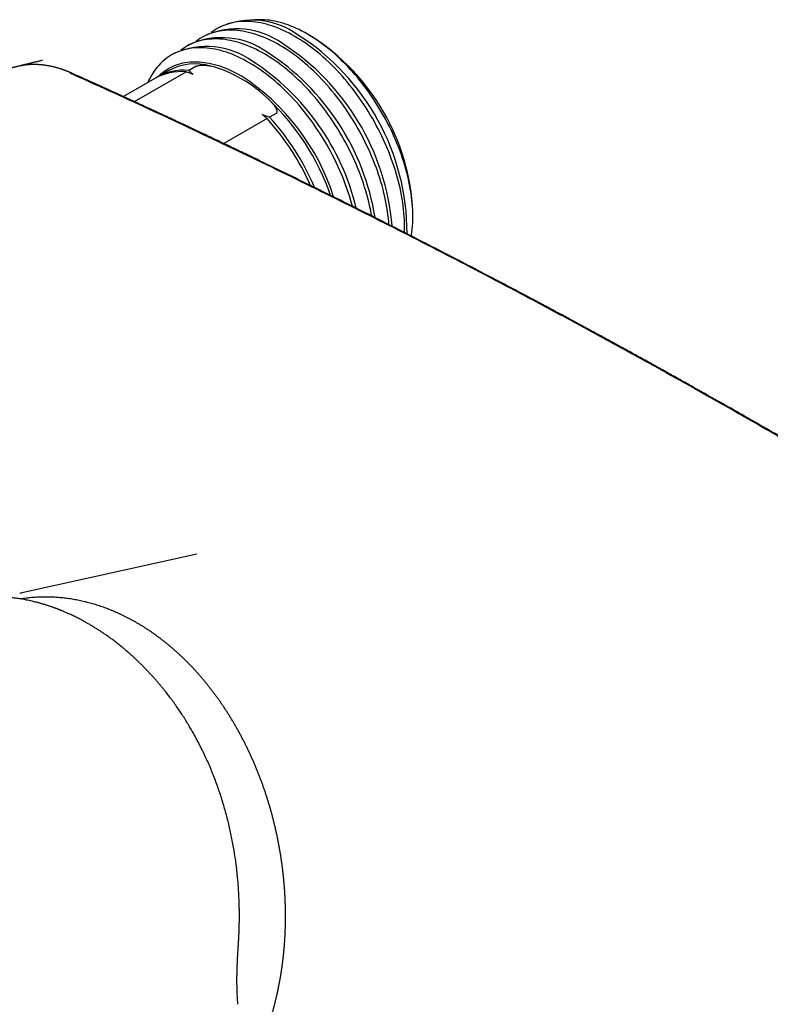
# Model space of a CAD drawing. Header units: millimetres. Extents: x 8 to 765, y 12 to 461.
# Tile 29 of 36: x 618 to 681, y 167 to 249. Entities that reach past the tile are written whole.
import ezdxf

# ---------------------------------------------------------------- set-up
doc = ezdxf.new("R2010")
doc.units = ezdxf.units.MM

msp = doc.modelspace()

# ---------------------------------------------------------------- linework, layer by layer
at = {"color": 7, "linetype": 'Continuous', "lineweight": 30}
for p, q in [((635.022, 248.423), (634.782, 248.284)), ((633.749, 247.688), (633.509, 247.55)), ((642.686, 247.634), (642.344, 247.831)), ((632.476, 246.953), (632.236, 246.815)), ((631.203, 246.219), (630.963, 246.08)), ((632.39, 244.791), (632.929, 245.102)), ((629.566, 244.119), (626.928, 242.596)), ((627.854, 242.172), (632.174, 244.666)), ((630.675, 244.759), (629.782, 244.244)), ((638.957, 240.75), (635.345, 238.666)), ((639.712, 241.186), (639.173, 240.875)), ((651.17, 232.543), (651.17, 232.938)), ((633.083, 204.28), (618.319, 201.035)), ((618.243, 201.018), (618.399, 201.052))]:
    msp.add_line(p, q, dxfattribs=at)
at = {"color": 7, "linetype": 'Continuous', "lineweight": 30, "flags": 128}
for points in [[(651.048, 230.923), (651.061, 231.011), (651.094, 231.256), (651.121, 231.505), (651.143, 231.759), (651.158, 232.017), (651.167, 232.278), (651.17, 232.543), (651.167, 232.812), (651.158, 233.083), (651.143, 233.358), (651.121, 233.636), (651.094, 233.917), (651.061, 234.2), (651.022, 234.486), (650.977, 234.774), (650.926, 235.063), (650.869, 235.355), (650.806, 235.648), (650.738, 235.942), (650.664, 236.238), (650.584, 236.534), (650.498, 236.832), (650.407, 237.129), (650.31, 237.428), (650.208, 237.726), (650.1, 238.024), (649.987, 238.322), (649.869, 238.62), (649.746, 238.917), (649.617, 239.213), (649.484, 239.508), (649.346, 239.801), (649.203, 240.093), (649.055, 240.384), (648.903, 240.672), (648.746, 240.959), (648.584, 241.243), (648.419, 241.525), (648.249, 241.804), (648.076, 242.08), (647.898, 242.353), (647.716, 242.623), (647.531, 242.89), (647.343, 243.153), (647.15, 243.412), (646.955, 243.667), (646.756, 243.918), (646.555, 244.165), (646.35, 244.407), (646.143, 244.645), (645.933, 244.878), (645.721, 245.106), (645.506, 245.329), (645.289, 245.546), (645.071, 245.758), (644.85, 245.965), (644.627, 246.166), (644.403, 246.361), (644.178, 246.55), (643.951, 246.732), (643.724, 246.909), (643.495, 247.079), (643.266, 247.243), (643.035, 247.401), (642.805, 247.551), (642.574, 247.695), (642.343, 247.832), (642.112, 247.962), (641.881, 248.085), (641.65, 248.2), (641.42, 248.309), (641.191, 248.41), (640.962, 248.503), (640.734, 248.59), (640.508, 248.669), (640.282, 248.74), (640.058, 248.803), (639.836, 248.859), (639.615, 248.908), (639.396, 248.948), (639.18, 248.981), (638.965, 249.006), (638.753, 249.023), (638.543, 249.033), (638.335, 249.034), (638.131, 249.028), (637.929, 249.014), (637.901, 249.011)], [(649.169, 231.876), (649.15, 232.123), (649.122, 232.415), (649.087, 232.71), (649.047, 233.008), (649, 233.307), (648.947, 233.609), (648.887, 233.912), (648.822, 234.218), (648.751, 234.524), (648.673, 234.832), (648.59, 235.141), (648.501, 235.45), (648.406, 235.761), (648.305, 236.071), (648.199, 236.382), (648.087, 236.692), (647.969, 237.003), (647.846, 237.313), (647.718, 237.622), (647.584, 237.93), (647.445, 238.237), (647.301, 238.543), (647.152, 238.847), (646.998, 239.15), (646.839, 239.45), (646.676, 239.749), (646.508, 240.045), (646.336, 240.338), (646.159, 240.629), (645.978, 240.916), (645.793, 241.201), (645.604, 241.482), (645.411, 241.76), (645.215, 242.033), (645.015, 242.303), (644.811, 242.569), (644.604, 242.831), (644.394, 243.088), (644.181, 243.34), (643.966, 243.587), (643.747, 243.83), (643.526, 244.067), (643.302, 244.299), (643.077, 244.526), (642.849, 244.747), (642.619, 244.962), (642.387, 245.171), (642.154, 245.374), (641.919, 245.571), (641.683, 245.761), (641.446, 245.945), (641.208, 246.123), (640.969, 246.293), (640.729, 246.457), (640.489, 246.614), (640.249, 246.763), (640.008, 246.906), (639.768, 247.041), (639.527, 247.169), (639.287, 247.29), (639.047, 247.403), (638.808, 247.508), (638.57, 247.605), (638.333, 247.695), (638.097, 247.777), (637.862, 247.852), (637.629, 247.918), (637.397, 247.976), (637.168, 248.026), (636.94, 248.069), (636.714, 248.103), (636.49, 248.129), (636.269, 248.147), (636.051, 248.156), (635.835, 248.158), (635.622, 248.152), (635.412, 248.137), (635.205, 248.114), (635.002, 248.084), (634.802, 248.045), (634.605, 247.998), (634.412, 247.943), (634.223, 247.88), (634.038, 247.809), (633.857, 247.73), (633.681, 247.644), (633.508, 247.549), (633.34, 247.447), (633.177, 247.337), (633.018, 247.22), (633.013, 247.216)], [(650.463, 231.22), (650.47, 231.443), (650.473, 231.719), (650.47, 231.999), (650.461, 232.282), (650.445, 232.568), (650.423, 232.858), (650.395, 233.15), (650.36, 233.445), (650.319, 233.742), (650.273, 234.042), (650.219, 234.344), (650.16, 234.647), (650.095, 234.952), (650.023, 235.259), (649.946, 235.567), (649.863, 235.876), (649.774, 236.185), (649.679, 236.495), (649.578, 236.806), (649.471, 237.117), (649.359, 237.427), (649.242, 237.738), (649.119, 238.047), (648.99, 238.357), (648.857, 238.665), (648.718, 238.972), (648.574, 239.278), (648.425, 239.582), (648.271, 239.884), (648.112, 240.185), (647.949, 240.483), (647.781, 240.779), (647.609, 241.073), (647.432, 241.363), (647.251, 241.651), (647.066, 241.936), (646.877, 242.217), (646.684, 242.494), (646.488, 242.768), (646.288, 243.038), (646.084, 243.304), (645.877, 243.565), (645.667, 243.822), (645.454, 244.075), (645.238, 244.322), (645.02, 244.565), (644.799, 244.802), (644.575, 245.034), (644.349, 245.26), (644.122, 245.481), (643.892, 245.696), (643.66, 245.906), (643.427, 246.109), (643.192, 246.305), (642.956, 246.496), (642.719, 246.68), (642.481, 246.857), (642.242, 247.028), (642.002, 247.192), (641.762, 247.348), (641.522, 247.498), (641.281, 247.641), (641.04, 247.776), (640.8, 247.904), (640.56, 248.024), (640.32, 248.137), (640.081, 248.243), (639.843, 248.34), (639.606, 248.43), (639.37, 248.512), (639.135, 248.586), (638.902, 248.653), (638.67, 248.711), (638.44, 248.761), (638.213, 248.803), (637.987, 248.837), (637.763, 248.863), (637.542, 248.881), (637.324, 248.891), (637.108, 248.893), (636.895, 248.887), (636.685, 248.872), (636.478, 248.849), (636.274, 248.818), (636.074, 248.78), (635.878, 248.733), (635.685, 248.678), (635.496, 248.615), (635.311, 248.544), (635.13, 248.465), (634.953, 248.378), (634.781, 248.284), (634.613, 248.182), (634.45, 248.072), (634.291, 247.955), (634.286, 247.951)], [(647.721, 232.606), (647.674, 232.874), (647.615, 233.178), (647.549, 233.483), (647.478, 233.789), (647.401, 234.097), (647.317, 234.406), (647.228, 234.716), (647.133, 235.026), (647.032, 235.336), (646.926, 235.647), (646.814, 235.958), (646.696, 236.268), (646.573, 236.578), (646.445, 236.887), (646.311, 237.195), (646.172, 237.502), (646.028, 237.808), (645.879, 238.112), (645.725, 238.415), (645.567, 238.715), (645.403, 239.014), (645.235, 239.31), (645.063, 239.603), (644.886, 239.894), (644.705, 240.182), (644.52, 240.466), (644.331, 240.747), (644.139, 241.025), (643.942, 241.299), (643.742, 241.568), (643.538, 241.834), (643.332, 242.096), (643.122, 242.353), (642.909, 242.605), (642.693, 242.853), (642.474, 243.095), (642.253, 243.332), (642.03, 243.564), (641.804, 243.791), (641.576, 244.012), (641.346, 244.227), (641.115, 244.436), (640.881, 244.639), (640.647, 244.836), (640.411, 245.026), (640.173, 245.21), (639.935, 245.388), (639.696, 245.558), (639.457, 245.722), (639.217, 245.879), (638.976, 246.029), (638.735, 246.171), (638.495, 246.306), (638.254, 246.434), (638.014, 246.555), (637.775, 246.668), (637.536, 246.773), (637.297, 246.871), (637.06, 246.961), (636.824, 247.043), (636.59, 247.117), (636.356, 247.183), (636.125, 247.241), (635.895, 247.292), (635.667, 247.334), (635.441, 247.368), (635.218, 247.394), (634.997, 247.412), (634.778, 247.422), (634.562, 247.423), (634.349, 247.417), (634.139, 247.402), (633.932, 247.38), (633.729, 247.349), (633.529, 247.31), (633.332, 247.263), (633.139, 247.208), (632.95, 247.145), (632.765, 247.074), (632.585, 246.996), (632.408, 246.909), (632.235, 246.815), (632.068, 246.712), (631.904, 246.603), (631.745, 246.485), (631.74, 246.481)], [(646.115, 233.412), (646.044, 233.671), (645.955, 233.981), (645.86, 234.291), (645.76, 234.602), (645.653, 234.912), (645.541, 235.223), (645.423, 235.533), (645.3, 235.843), (645.172, 236.152), (645.038, 236.46), (644.899, 236.768), (644.755, 237.073), (644.606, 237.378), (644.453, 237.68), (644.294, 237.981), (644.131, 238.279), (643.963, 238.575), (643.79, 238.868), (643.614, 239.159), (643.433, 239.447), (643.248, 239.731), (643.059, 240.012), (642.866, 240.29), (642.669, 240.564), (642.469, 240.834), (642.266, 241.1), (642.059, 241.361), (641.849, 241.618), (641.636, 241.87), (641.42, 242.118), (641.202, 242.36), (640.98, 242.598), (640.757, 242.83), (640.531, 243.056), (640.303, 243.277), (640.073, 243.492), (639.842, 243.701), (639.609, 243.904), (639.374, 244.101), (639.138, 244.292), (638.901, 244.476), (638.662, 244.653), (638.424, 244.824), (638.184, 244.987), (637.944, 245.144), (637.703, 245.294), (637.463, 245.436), (637.222, 245.572), (636.982, 245.7), (636.741, 245.82), (636.502, 245.933), (636.263, 246.038), (636.025, 246.136), (635.787, 246.226), (635.551, 246.308), (635.317, 246.382), (635.083, 246.448), (634.852, 246.506), (634.622, 246.557), (634.394, 246.599), (634.168, 246.633), (633.945, 246.659), (633.724, 246.677), (633.505, 246.687), (633.289, 246.689), (633.076, 246.682), (632.866, 246.668), (632.66, 246.645), (632.456, 246.614), (632.256, 246.575), (632.059, 246.528), (631.867, 246.473), (631.678, 246.41), (631.493, 246.34), (631.312, 246.261), (631.135, 246.174), (630.963, 246.08), (630.795, 245.978), (630.631, 245.868), (630.473, 245.751), (630.319, 245.626), (630.17, 245.493), (630.026, 245.354), (629.887, 245.207), (629.753, 245.053), (629.625, 244.892), (629.502, 244.725), (629.384, 244.55), (629.272, 244.369), (629.166, 244.181), (629.065, 243.987), (628.97, 243.786), (628.963, 243.771)], [(629.836, 244.275), (629.964, 244.398), (630.103, 244.522), (630.247, 244.638), (630.395, 244.748), (630.548, 244.85), (630.705, 244.946), (630.866, 245.034), (631.031, 245.115), (631.2, 245.189), (631.373, 245.255), (631.549, 245.314), (631.729, 245.365), (631.913, 245.409), (632.1, 245.445), (632.29, 245.474), (632.483, 245.495), (632.68, 245.509), (632.879, 245.515), (633.08, 245.513), (633.285, 245.504), (633.491, 245.487), (633.7, 245.463), (633.911, 245.431), (634.124, 245.392), (634.339, 245.345), (634.555, 245.29), (634.773, 245.228), (634.992, 245.159), (635.213, 245.082), (635.434, 244.998), (635.657, 244.907), (635.88, 244.809), (636.104, 244.703), (636.329, 244.591), (636.553, 244.471), (636.778, 244.345)]]:
    msp.add_lwpolyline(points, dxfattribs=at)
at = {"color": 7, "linetype": 'Continuous', "lineweight": 30}
for centre, radius, start, end in [((637.712, 242.458), 6.544, 54.40921, 114.28033), ((636.44, 241.723), 6.544, 54.40921, 114.28033), ((635.167, 240.988), 6.544, 54.40921, 114.28033), ((630.98, 231.126), 19.709, 359.93885, 57.66828), ((632.747, 232.099), 18.442, 2.60583, 57.38879), ((633.894, 240.253), 6.544, 54.40921, 114.28033), ((629.38, 230.123), 20.111, 4.62901, 57.2872), ((627.924, 229.234), 20.341, 9.13587, 57.08892), ((631.962, 240.354), 4.457, 84.48866, 120.87861), ((632.958, 240.496), 4.836, 74.49529, 118.17209), ((631.254, 234.368), 11.196, 45.52691, 74.47846), ((626.641, 228.488), 20.355, 13.5451, 57.08232), ((631.749, 240.202), 4.484, 84.55511, 119.13447), ((626.553, 228.484), 18.871, 17.6196, 57.19127), ((625.405, 227.84), 19.956, 18.96707, 46.67391), ((623.996, 227.04), 20.292, 23.57602, 42.50261), ((624.192, 227.151), 20.317, 22.68962, 42.49296)]:
    msp.add_arc(centre, radius, start, end, dxfattribs=at)
for points, knots in [([(620.159, 245.629), (620.104, 245.616), (619.997, 245.59), (619.841, 245.552), (619.695, 245.516), (619.558, 245.483), (619.432, 245.452), (619.314, 245.424), (619.207, 245.398), (619.109, 245.374), (619.022, 245.352), (618.944, 245.333), (618.877, 245.317), (618.821, 245.303), (618.777, 245.292), (618.743, 245.284), (618.717, 245.277), (618.694, 245.272), (618.669, 245.266), (618.638, 245.258), (618.597, 245.248), (618.549, 245.236), (618.492, 245.222), (618.427, 245.206), (618.354, 245.188), (618.273, 245.168), (618.186, 245.146), (618.098, 245.124), (618.011, 245.103), (617.931, 245.083), (617.858, 245.064), (617.791, 245.048), (617.73, 245.032), (617.675, 245.019), (617.622, 245.005), (617.565, 244.991), (617.503, 244.975), (617.434, 244.958), (617.359, 244.939), (617.281, 244.919), (617.203, 244.899), (617.132, 244.881), (617.067, 244.864), (617.009, 244.85), (616.953, 244.835), (616.898, 244.821), (616.839, 244.806), (616.774, 244.789), (616.678, 244.765), (616.554, 244.732), (616.401, 244.693), (616.245, 244.652), (616.088, 244.611), (615.93, 244.569), (615.771, 244.527), (615.643, 244.493), (615.544, 244.467), (615.475, 244.449), (615.406, 244.43), (615.341, 244.413), (615.281, 244.397), (615.23, 244.383), (615.191, 244.373), (615.162, 244.365), (615.141, 244.359), (615.121, 244.354), (615.099, 244.348), (615.071, 244.34), (615.039, 244.331), (614.997, 244.32), (614.946, 244.307), (614.885, 244.29), (614.815, 244.271), (614.738, 244.25), (614.631, 244.221), (614.498, 244.185), (614.334, 244.14), (614.168, 244.094), (614, 244.048), (613.861, 244.009), (613.75, 243.978), (613.667, 243.955), (613.59, 243.934), (613.519, 243.914), (613.45, 243.895), (613.379, 243.875), (613.302, 243.853), (613.218, 243.829), (613.126, 243.803), (613.028, 243.775), (612.925, 243.746), (612.825, 243.718), (612.73, 243.691), (612.64, 243.665), (612.55, 243.639), (612.458, 243.613), (612.371, 243.588), (612.291, 243.565), (612.219, 243.544), (612.144, 243.522), (612.069, 243.5), (611.996, 243.479), (611.929, 243.46), (611.87, 243.442), (611.816, 243.427), (611.759, 243.41), (611.694, 243.391), (611.616, 243.368), (611.532, 243.344), (611.429, 243.313), (611.31, 243.278), (611.196, 243.244), (611.106, 243.218), (611.04, 243.198), (610.98, 243.18), (610.923, 243.163), (610.862, 243.145), (610.793, 243.124), (610.717, 243.101), (610.636, 243.077), (610.555, 243.053), (610.474, 243.029), (610.395, 243.005), (610.323, 242.983), (610.26, 242.964), (610.206, 242.948), (610.158, 242.933), (610.113, 242.919), (610.069, 242.906), (610.017, 242.89), (609.954, 242.871), (609.879, 242.848), (609.799, 242.824), (609.718, 242.799), (609.638, 242.774), (609.553, 242.748), (609.467, 242.721), (609.379, 242.694), (609.295, 242.668), (609.225, 242.647), (609.164, 242.628), (609.108, 242.61), (609.045, 242.591), (608.98, 242.57), (608.916, 242.551), (608.856, 242.532), (608.795, 242.512), (608.732, 242.493), (608.669, 242.473), (608.612, 242.455), (608.567, 242.441), (608.531, 242.43), (608.505, 242.421), (608.48, 242.414), (608.456, 242.406), (608.429, 242.398), (608.394, 242.386), (608.347, 242.372), (608.288, 242.353), (608.224, 242.333), (608.143, 242.307), (608.052, 242.278), (607.953, 242.246), (607.864, 242.218), (607.791, 242.194), (607.731, 242.175), (607.684, 242.16), (607.644, 242.147), (607.611, 242.137), (607.578, 242.126), (607.541, 242.114), (607.496, 242.1), (607.445, 242.083), (607.389, 242.065), (607.333, 242.047), (607.278, 242.029), (607.215, 242.009), (607.146, 241.986), (607.071, 241.962), (607, 241.939), (606.936, 241.918), (606.882, 241.9), (606.839, 241.886), (606.804, 241.875), (606.771, 241.864), (606.734, 241.852), (606.687, 241.836), (606.628, 241.817), (606.562, 241.795), (606.492, 241.772), (606.423, 241.749), (606.353, 241.726), (606.283, 241.703), (606.214, 241.68), (606.148, 241.658), (606.088, 241.638), (606.036, 241.621), (605.991, 241.606), (605.955, 241.594), (605.924, 241.584), (605.894, 241.574), (605.858, 241.561), (605.807, 241.545), (605.744, 241.523), (605.671, 241.499), (605.598, 241.474), (605.526, 241.45), (605.461, 241.428), (605.405, 241.409), (605.359, 241.394), (605.322, 241.381), (605.287, 241.37), (605.252, 241.357), (605.207, 241.342), (605.152, 241.324), (605.086, 241.301), (605.013, 241.276), (604.941, 241.252), (604.873, 241.229), (604.81, 241.207), (604.748, 241.186), (604.688, 241.165), (604.629, 241.145), (604.571, 241.125), (604.519, 241.107), (604.474, 241.092), (604.433, 241.078), (604.391, 241.063), (604.342, 241.046), (604.285, 241.026), (604.221, 241.004), (604.152, 240.98), (604.08, 240.955), (604.005, 240.929), (603.937, 240.906), (603.878, 240.885), (603.828, 240.867), (603.779, 240.851), (603.736, 240.835), (603.698, 240.822), (603.667, 240.811), (603.641, 240.802), (603.608, 240.791), (603.562, 240.774), (603.5, 240.753), (603.436, 240.73), (603.371, 240.707), (603.305, 240.684), (603.233, 240.658), (603.166, 240.635), (603.104, 240.613), (603.049, 240.593), (602.993, 240.573), (602.939, 240.554), (602.889, 240.536), (602.845, 240.521), (602.808, 240.507), (602.775, 240.496), (602.743, 240.484), (602.709, 240.472), (602.663, 240.456), (602.606, 240.435), (602.537, 240.41), (602.463, 240.384), (602.386, 240.356), (602.305, 240.327), (602.225, 240.298), (602.152, 240.272), (602.089, 240.249), (602.034, 240.229), (601.984, 240.211), (601.93, 240.191), (601.869, 240.169), (601.796, 240.142), (601.712, 240.112), (601.622, 240.079), (601.532, 240.046), (601.443, 240.013), (601.356, 239.981), (601.273, 239.951), (601.192, 239.921), (601.101, 239.887), (600.995, 239.848), (600.877, 239.804), (600.758, 239.76), (600.641, 239.716), (600.527, 239.674), (600.415, 239.632), (600.292, 239.586), (600.156, 239.535), (600.005, 239.478), (599.852, 239.42), (599.694, 239.359), (599.561, 239.309), (599.455, 239.269), (599.379, 239.239), (599.304, 239.211), (599.236, 239.185), (599.179, 239.163), (599.131, 239.144), (599.088, 239.128), (599.041, 239.11), (598.989, 239.089), (598.925, 239.065), (598.85, 239.036), (598.769, 239.005), (598.689, 238.974), (598.612, 238.944), (598.539, 238.915), (598.472, 238.889), (598.412, 238.866), (598.361, 238.846), (598.313, 238.827), (598.262, 238.807), (598.203, 238.784), (598.138, 238.759), (598.054, 238.726), (597.956, 238.687), (597.858, 238.648), (597.781, 238.618), (597.723, 238.595), (597.67, 238.574), (597.626, 238.557), (597.591, 238.543), (597.561, 238.531), (597.529, 238.518), (597.49, 238.503), (597.443, 238.484), (597.387, 238.462), (597.328, 238.438), (597.258, 238.41), (597.183, 238.38), (597.108, 238.35), (597.046, 238.325), (596.995, 238.305), (596.953, 238.288), (596.912, 238.272), (596.868, 238.254), (596.815, 238.233), (596.755, 238.209), (596.69, 238.182), (596.622, 238.155), (596.553, 238.127), (596.485, 238.099), (596.418, 238.072), (596.354, 238.046), (596.295, 238.022), (596.242, 238.001), (596.195, 237.982), (596.154, 237.965), (596.12, 237.951), (596.09, 237.939), (596.055, 237.925), (596.012, 237.907), (595.958, 237.885), (595.898, 237.86), (595.826, 237.831), (595.74, 237.796), (595.64, 237.754), (595.552, 237.718), (595.48, 237.688), (595.429, 237.667), (595.384, 237.649), (595.346, 237.633), (595.308, 237.617), (595.268, 237.601), (595.222, 237.581), (595.169, 237.56), (595.112, 237.536), (595.051, 237.511), (594.984, 237.483), (594.911, 237.452), (594.831, 237.419), (594.753, 237.386), (594.681, 237.356), (594.62, 237.331), (594.571, 237.31), (594.529, 237.292), (594.485, 237.274), (594.437, 237.253), (594.365, 237.223), (594.273, 237.184), (594.162, 237.137), (594.066, 237.097), (594.007, 237.072), (593.984, 237.062)], [0, 0, 0, 0, 0.006256, 0.012161, 0.017709, 0.022895, 0.027715, 0.032167, 0.036247, 0.039953, 0.043283, 0.046234, 0.048806, 0.050998, 0.052548, 0.053827, 0.054834, 0.055586, 0.05638, 0.05764, 0.05915, 0.060911, 0.063076, 0.06553, 0.068273, 0.071306, 0.074569, 0.078051, 0.081292, 0.084292, 0.08705, 0.089566, 0.091839, 0.09387, 0.095755, 0.097845, 0.100171, 0.102734, 0.105533, 0.108562, 0.1115, 0.11416, 0.116542, 0.118738, 0.120659, 0.122673, 0.12489, 0.12731, 0.129931, 0.135514, 0.141241, 0.147042, 0.152917, 0.158857, 0.164786, 0.170687, 0.173275, 0.175858, 0.178436, 0.180984, 0.183243, 0.185139, 0.186674, 0.187626, 0.188355, 0.18903, 0.189883, 0.190915, 0.192126, 0.193517, 0.195542, 0.197856, 0.200459, 0.203351, 0.206473, 0.212495, 0.218295, 0.224909, 0.231207, 0.237189, 0.240564, 0.243695, 0.246582, 0.249224, 0.251681, 0.254313, 0.257235, 0.260437, 0.263752, 0.26759, 0.271503, 0.275339, 0.278913, 0.282225, 0.28551, 0.288984, 0.292645, 0.295315, 0.29805, 0.300853, 0.303721, 0.306548, 0.309054, 0.311282, 0.313233, 0.31516, 0.317724, 0.320651, 0.323918, 0.327229, 0.332343, 0.337347, 0.340121, 0.342611, 0.344817, 0.346841, 0.349129, 0.351736, 0.354661, 0.357775, 0.360854, 0.363895, 0.366898, 0.369859, 0.372051, 0.374067, 0.375908, 0.377574, 0.37916, 0.380927, 0.383459, 0.38631, 0.389411, 0.392499, 0.39555, 0.398562, 0.402061, 0.40542, 0.40858, 0.411546, 0.413388, 0.415524, 0.417953, 0.420518, 0.422936, 0.425203, 0.427317, 0.429976, 0.432349, 0.434492, 0.436437, 0.437518, 0.438526, 0.439462, 0.440325, 0.441269, 0.442511, 0.44436, 0.446626, 0.449194, 0.451675, 0.455812, 0.459573, 0.462957, 0.465967, 0.467974, 0.469776, 0.471374, 0.472485, 0.473605, 0.475096, 0.476757, 0.47873, 0.480923, 0.483076, 0.485172, 0.487211, 0.490215, 0.493086, 0.495818, 0.498291, 0.500458, 0.501947, 0.503248, 0.504394, 0.505771, 0.507489, 0.509809, 0.512443, 0.515095, 0.517751, 0.52041, 0.523073, 0.525738, 0.528348, 0.530612, 0.532601, 0.534316, 0.535757, 0.536728, 0.537867, 0.539255, 0.54089, 0.543637, 0.546487, 0.549283, 0.552025, 0.55471, 0.556749, 0.558487, 0.559924, 0.561098, 0.562418, 0.563999, 0.566196, 0.568754, 0.571649, 0.574579, 0.577023, 0.579429, 0.581797, 0.584126, 0.586417, 0.588571, 0.590711, 0.592416, 0.593794, 0.595375, 0.597273, 0.599461, 0.601936, 0.604615, 0.607395, 0.610275, 0.613255, 0.615165, 0.617114, 0.619034, 0.620719, 0.622156, 0.623344, 0.624283, 0.625145, 0.627197, 0.629584, 0.632304, 0.634581, 0.6371, 0.639864, 0.642873, 0.644889, 0.647001, 0.64921, 0.651361, 0.653252, 0.654972, 0.656399, 0.657561, 0.658763, 0.660086, 0.661529, 0.66404, 0.66672, 0.669486, 0.672544, 0.675699, 0.678865, 0.681713, 0.684212, 0.686176, 0.688002, 0.69007, 0.692399, 0.694988, 0.698581, 0.702078, 0.705472, 0.708993, 0.712361, 0.715562, 0.71861, 0.721784, 0.72617, 0.730858, 0.735486, 0.740005, 0.744422, 0.748742, 0.752971, 0.758763, 0.764552, 0.770492, 0.776616, 0.783006, 0.785938, 0.788942, 0.791913, 0.794582, 0.796934, 0.79856, 0.800163, 0.801981, 0.804014, 0.806263, 0.809456, 0.812655, 0.815754, 0.818753, 0.821652, 0.824317, 0.826632, 0.828625, 0.830243, 0.832228, 0.83458, 0.837206, 0.839756, 0.844442, 0.848699, 0.851186, 0.853472, 0.855522, 0.857336, 0.858596, 0.85971, 0.860848, 0.862341, 0.864196, 0.866415, 0.86885, 0.871171, 0.874566, 0.877652, 0.879944, 0.881914, 0.883553, 0.884959, 0.886653, 0.888715, 0.891144, 0.893693, 0.89642, 0.899118, 0.901784, 0.904418, 0.90702, 0.909224, 0.911363, 0.913238, 0.914824, 0.916119, 0.917202, 0.918385, 0.920231, 0.922332, 0.924686, 0.927302, 0.930829, 0.934754, 0.939076, 0.94124, 0.943246, 0.945006, 0.946519, 0.947786, 0.949407, 0.951232, 0.953293, 0.955585, 0.957987, 0.960456, 0.963509, 0.96666, 0.969834, 0.972699, 0.975214, 0.976946, 0.978509, 0.980214, 0.982114, 0.984209, 0.988634, 0.993038, 0.997279, 1, 1, 1, 1]), ([(622.652, 244.535), (622.616, 244.551), (622.546, 244.581), (622.448, 244.624), (622.359, 244.661), (622.279, 244.693), (622.209, 244.72), (622.15, 244.744), (622.099, 244.763), (622.058, 244.778), (622.018, 244.793), (621.972, 244.809), (621.916, 244.83), (621.852, 244.852), (621.775, 244.878), (621.686, 244.908), (621.587, 244.939), (621.487, 244.969), (621.387, 244.998), (621.288, 245.025), (621.201, 245.048), (621.126, 245.067), (621.067, 245.081), (621.016, 245.094), (620.971, 245.104), (620.937, 245.112), (620.909, 245.118), (620.884, 245.123), (620.854, 245.129), (620.818, 245.137), (620.776, 245.146), (620.711, 245.158), (620.627, 245.174), (620.529, 245.191), (620.437, 245.205), (620.352, 245.217), (620.285, 245.226), (620.236, 245.233), (620.202, 245.236), (620.171, 245.24), (620.143, 245.243), (620.118, 245.246), (620.094, 245.248), (620.069, 245.251), (620.037, 245.254), (619.999, 245.257), (619.952, 245.261), (619.902, 245.265), (619.85, 245.269), (619.8, 245.272), (619.739, 245.275), (619.667, 245.278), (619.588, 245.28), (619.515, 245.281), (619.451, 245.282), (619.397, 245.282), (619.355, 245.281), (619.32, 245.28), (619.285, 245.28), (619.242, 245.278), (619.194, 245.277), (619.141, 245.274), (619.09, 245.271), (619.04, 245.268), (618.994, 245.265), (618.948, 245.261), (618.906, 245.257), (618.868, 245.254), (618.836, 245.251), (618.811, 245.248), (618.79, 245.246), (618.771, 245.243), (618.748, 245.241), (618.718, 245.237), (618.678, 245.232), (618.629, 245.225), (618.569, 245.216), (618.5, 245.205), (618.422, 245.192), (618.359, 245.18), (618.322, 245.172), (618.313, 245.17)], [0, 0, 0, 0, 0.023803, 0.045497, 0.065088, 0.08258, 0.097977, 0.111061, 0.122128, 0.13118, 0.138217, 0.148908, 0.16129, 0.175426, 0.191313, 0.212508, 0.2348, 0.257029, 0.279196, 0.301303, 0.323349, 0.337976, 0.351237, 0.362885, 0.372918, 0.381339, 0.386037, 0.391493, 0.398294, 0.406439, 0.415929, 0.426754, 0.450364, 0.472635, 0.493567, 0.513161, 0.531238, 0.539524, 0.547197, 0.554256, 0.560703, 0.566536, 0.571755, 0.577236, 0.584282, 0.593356, 0.604162, 0.616351, 0.628412, 0.640172, 0.65163, 0.671341, 0.690089, 0.707605, 0.722848, 0.735714, 0.746201, 0.752655, 0.760926, 0.771045, 0.783014, 0.796005, 0.80866, 0.820266, 0.831555, 0.842528, 0.85312, 0.862513, 0.87007, 0.876328, 0.881284, 0.885207, 0.890876, 0.898297, 0.907472, 0.920106, 0.935031, 0.952251, 0.971765, 0.993576, 1, 1, 1, 1]), ([(632.929, 245.102), (632.939, 245.107), (632.957, 245.117), (632.991, 245.132), (633.031, 245.147), (633.083, 245.164), (633.145, 245.18), (633.224, 245.196), (633.308, 245.21), (633.397, 245.22), (633.503, 245.228), (633.623, 245.231), (633.755, 245.228), (633.884, 245.218), (634.009, 245.202), (634.132, 245.182), (634.211, 245.164), (634.25, 245.156)], [0, 0, 0, 0, 0.022509, 0.045036, 0.072795, 0.100605, 0.145487, 0.190482, 0.251579, 0.312913, 0.374192, 0.476873, 0.579756, 0.682582, 0.78836, 0.894194, 1, 1, 1, 1]), ([(740.265, 176.552), (739.136, 177.351), (736.877, 178.949), (733.484, 181.317), (730.086, 183.662), (726.684, 185.983), (723.277, 188.281), (719.93, 190.511), (716.645, 192.676), (713.421, 194.777), (710.193, 196.857), (706.962, 198.915), (703.728, 200.952), (700.49, 202.967), (697.249, 204.961), (694.005, 206.933), (690.759, 208.883), (687.528, 210.801), (684.314, 212.685), (681.118, 214.537), (677.918, 216.368), (674.697, 218.189), (671.454, 219.999), (668.189, 221.798), (664.922, 223.574), (661.653, 225.329), (658.402, 227.051), (655.168, 228.741), (651.952, 230.399), (648.734, 232.036), (645.493, 233.662), (642.228, 235.276), (638.94, 236.879), (635.651, 238.459), (632.361, 240.017), (629.069, 241.551), (625.777, 243.064), (623.581, 244.053), (622.483, 244.548)], [0, 0, 0, 0, 0.029268, 0.058536, 0.087804, 0.117072, 0.14634, 0.175609, 0.203205, 0.230802, 0.258399, 0.285995, 0.313592, 0.341189, 0.368786, 0.396384, 0.423981, 0.451578, 0.478683, 0.505788, 0.532892, 0.559997, 0.587594, 0.615192, 0.642789, 0.670387, 0.697984, 0.725088, 0.752193, 0.779297, 0.806401, 0.834059, 0.861716, 0.889373, 0.91703, 0.944687, 0.972343, 1, 1, 1, 1]), ([(740.452, 176.529), (740.327, 176.618), (740.08, 176.793), (739.716, 177.051), (739.36, 177.302), (739.015, 177.547), (738.678, 177.784), (738.352, 178.015), (738.034, 178.238), (737.722, 178.458), (737.415, 178.674), (737.113, 178.886), (736.822, 179.09), (736.541, 179.287), (736.271, 179.476), (735.967, 179.689), (735.626, 179.927), (735.246, 180.192), (734.868, 180.455), (734.492, 180.717), (734.117, 180.978), (733.744, 181.237), (733.24, 181.586), (732.607, 182.025), (731.846, 182.55), (731.095, 183.067), (730.352, 183.577), (729.619, 184.08), (728.929, 184.552), (728.277, 184.996), (727.663, 185.414), (727.048, 185.831), (726.434, 186.248), (725.819, 186.664), (725.203, 187.08), (724.629, 187.466), (724.096, 187.825), (723.6, 188.157), (723.096, 188.495), (722.666, 188.782), (722.313, 189.018), (722.038, 189.202), (721.761, 189.386), (721.481, 189.573), (721.2, 189.759), (720.931, 189.938), (720.676, 190.107), (720.439, 190.265), (720.211, 190.416), (719.992, 190.561), (719.782, 190.7), (719.584, 190.831), (719.398, 190.954), (719.224, 191.069), (719.058, 191.179), (718.899, 191.283), (718.756, 191.377), (718.626, 191.464), (718.502, 191.545), (718.374, 191.629), (718.241, 191.717), (718.102, 191.808), (717.949, 191.909), (717.78, 192.02), (717.595, 192.141), (717.403, 192.268), (717.202, 192.4), (716.992, 192.537), (716.772, 192.681), (716.545, 192.83), (716.311, 192.983), (715.994, 193.19), (715.6, 193.447), (715.105, 193.77), (714.589, 194.105), (714.053, 194.454), (713.533, 194.79), (713.031, 195.115), (712.546, 195.429), (712.065, 195.739), (711.492, 196.107), (710.82, 196.539), (710.154, 196.966), (709.585, 197.329), (709.116, 197.628), (708.645, 197.928), (708.175, 198.227), (707.71, 198.523), (707.267, 198.803), (706.845, 199.07), (706.445, 199.323), (706.052, 199.571), (705.666, 199.814), (705.286, 200.053), (704.741, 200.396), (704.029, 200.843), (703.325, 201.283), (702.797, 201.612), (702.442, 201.833), (702.082, 202.057), (701.716, 202.284), (701.303, 202.541), (700.841, 202.827), (700.33, 203.143), (699.784, 203.48), (699.209, 203.834), (698.609, 204.203), (698.014, 204.567), (697.426, 204.928), (696.843, 205.284), (696.232, 205.656), (695.591, 206.046), (694.92, 206.453), (694.248, 206.859), (693.074, 207.568), (691.397, 208.575), (689.215, 209.874), (687.032, 211.164), (684.848, 212.444), (682.775, 213.649), (680.812, 214.781), (678.96, 215.842), (676.91, 217.008), (675.316, 217.907), (674.18, 218.544), (673.698, 218.814), (673.212, 219.085), (672.716, 219.362), (672.208, 219.644), (671.689, 219.933), (671.162, 220.225), (670.625, 220.522), (670.144, 220.787), (669.722, 221.02), (669.363, 221.217), (669.01, 221.411), (668.662, 221.602), (668.321, 221.789), (667.973, 221.979), (667.619, 222.173), (667.26, 222.369), (666.977, 222.523), (666.771, 222.635), (666.642, 222.705), (666.52, 222.772), (666.407, 222.833), (666.303, 222.889), (666.213, 222.938), (666.134, 222.981), (666.067, 223.017), (666.007, 223.05), (665.953, 223.079), (665.902, 223.107), (665.85, 223.135), (665.791, 223.167), (665.722, 223.205), (665.643, 223.247), (665.557, 223.294), (665.463, 223.345), (665.355, 223.403), (665.233, 223.469), (665.095, 223.544), (664.947, 223.624), (664.788, 223.71), (664.621, 223.8), (664.447, 223.893), (664.272, 223.988), (664.097, 224.082), (663.776, 224.255), (663.311, 224.505), (662.727, 224.818), (662.174, 225.114), (661.651, 225.393), (661.135, 225.667), (660.496, 226.007), (659.733, 226.411), (658.846, 226.879), (657.969, 227.341), (656.704, 228.004), (655.048, 228.867), (652.996, 229.926), (650.85, 231.025), (648.61, 232.162), (646.276, 233.334), (643.941, 234.495), (641.606, 235.644), (639.27, 236.782), (637.568, 237.603), (636.501, 238.114), (636.069, 238.32), (635.637, 238.527), (635.205, 238.732), (634.774, 238.937), (634.347, 239.14), (633.926, 239.339), (633.49, 239.545), (633.04, 239.757), (632.577, 239.975), (632.228, 240.139), (631.99, 240.251), (631.859, 240.312), (631.73, 240.373), (631.602, 240.433), (631.474, 240.492), (631.347, 240.552), (631.217, 240.613), (631.075, 240.679), (630.918, 240.752), (630.745, 240.833), (630.562, 240.918), (630.37, 241.008), (630.169, 241.101), (629.96, 241.198), (629.743, 241.299), (629.517, 241.404), (629.28, 241.514), (629.031, 241.629), (628.771, 241.749), (628.501, 241.873), (628.222, 242.002), (627.933, 242.135), (627.634, 242.273), (627.326, 242.414), (627.008, 242.56), (626.68, 242.71), (626.342, 242.864), (625.994, 243.023), (625.637, 243.186), (625.27, 243.352), (624.881, 243.529), (624.468, 243.716), (624.03, 243.914), (623.581, 244.117), (623.12, 244.324), (622.809, 244.464), (622.652, 244.535)], [0, 0, 0, 0, 0.003234, 0.006386, 0.009455, 0.012441, 0.015345, 0.018166, 0.020905, 0.023561, 0.026255, 0.028858, 0.031371, 0.033793, 0.036125, 0.038366, 0.041665, 0.044937, 0.048196, 0.051439, 0.054668, 0.057883, 0.061083, 0.067703, 0.074254, 0.080725, 0.087115, 0.093424, 0.099652, 0.104938, 0.11022, 0.115502, 0.120784, 0.126066, 0.131348, 0.136664, 0.14084, 0.145092, 0.149419, 0.153822, 0.156159, 0.158516, 0.160894, 0.163293, 0.165712, 0.168119, 0.170226, 0.172257, 0.174212, 0.176091, 0.177894, 0.179621, 0.18118, 0.182672, 0.184096, 0.185452, 0.186741, 0.187768, 0.188816, 0.189912, 0.191054, 0.192243, 0.193479, 0.194996, 0.196578, 0.198225, 0.199937, 0.201747, 0.203624, 0.205569, 0.207581, 0.209652, 0.2137, 0.217689, 0.222361, 0.226951, 0.231457, 0.235681, 0.23983, 0.243913, 0.248013, 0.254527, 0.261129, 0.265099, 0.269101, 0.273134, 0.277174, 0.281146, 0.285045, 0.288518, 0.291931, 0.295283, 0.298575, 0.301807, 0.305008, 0.312531, 0.320026, 0.323016, 0.326025, 0.329092, 0.332216, 0.335398, 0.339651, 0.344003, 0.348454, 0.3536, 0.35871, 0.363769, 0.368779, 0.373739, 0.378648, 0.384373, 0.39008, 0.395786, 0.401493, 0.420021, 0.438549, 0.457078, 0.475606, 0.494134, 0.509821, 0.525507, 0.541194, 0.5619, 0.565968, 0.570035, 0.574133, 0.578301, 0.582617, 0.587006, 0.591468, 0.596003, 0.60061, 0.603666, 0.60671, 0.6097, 0.612637, 0.615519, 0.618348, 0.621453, 0.62449, 0.627459, 0.628607, 0.629713, 0.630743, 0.631695, 0.63257, 0.633369, 0.633992, 0.634559, 0.635069, 0.635523, 0.635925, 0.636355, 0.636839, 0.637435, 0.638097, 0.638825, 0.639619, 0.640479, 0.641555, 0.642719, 0.643971, 0.645311, 0.646739, 0.648217, 0.649701, 0.651178, 0.652648, 0.657842, 0.662949, 0.667435, 0.671851, 0.676197, 0.680477, 0.688038, 0.695517, 0.702913, 0.710226, 0.727519, 0.744812, 0.762105, 0.781757, 0.801408, 0.821059, 0.840711, 0.860362, 0.880014, 0.883645, 0.887277, 0.890908, 0.89454, 0.898171, 0.901774, 0.905311, 0.908781, 0.912767, 0.916662, 0.920465, 0.921568, 0.922663, 0.92375, 0.924829, 0.9259, 0.926963, 0.928039, 0.929174, 0.930546, 0.931999, 0.933533, 0.935148, 0.936844, 0.93859, 0.940414, 0.942316, 0.944296, 0.946398, 0.948581, 0.950846, 0.953193, 0.955621, 0.95813, 0.960722, 0.963395, 0.966149, 0.968986, 0.971903, 0.974903, 0.977984, 0.981147, 0.98472, 0.988392, 0.992162, 0.996032, 1, 1, 1, 1]), ([(632.783, 244.439), (632.682, 244.478), (632.481, 244.554), (632.276, 244.629), (632.174, 244.666)], [0, 0, 0, 0, 0.499949, 1, 1, 1, 1]), ([(632.39, 244.791), (632.455, 244.732), (632.583, 244.614), (632.716, 244.497), (632.783, 244.439)], [0, 0, 0, 0, 0.4999507, 1, 1, 1, 1]), ([(639.098, 242.357), (639.126, 242.331), (639.182, 242.279), (639.263, 242.197), (639.342, 242.114), (639.419, 242.028), (639.492, 241.94), (639.561, 241.848), (639.625, 241.754), (639.678, 241.665), (639.72, 241.582), (639.748, 241.515), (639.767, 241.457), (639.779, 241.407), (639.785, 241.357), (639.785, 241.312), (639.778, 241.274), (639.766, 241.243), (639.748, 241.215), (639.728, 241.197), (639.715, 241.188), (639.712, 241.186)], [0, 0, 0, 0, 0.076159, 0.152364, 0.228736, 0.305178, 0.382594, 0.460135, 0.538189, 0.616507, 0.674489, 0.73274, 0.770226, 0.807894, 0.846427, 0.88548, 0.911655, 0.938289, 0.964522, 0.991768, 1, 1, 1, 1]), ([(638.564, 241.102), (638.665, 241.063), (638.866, 240.987), (639.071, 240.912), (639.173, 240.875)], [0, 0, 0, 0, 0.499949, 1, 1, 1, 1]), ([(638.957, 240.75), (638.892, 240.809), (638.764, 240.927), (638.631, 241.044), (638.564, 241.102)], [0, 0, 0, 0, 0.499951, 1, 1, 1, 1]), ([(623.932, 198.497), (623.865, 198.535), (623.736, 198.608), (623.545, 198.713), (623.362, 198.81), (623.187, 198.902), (623.019, 198.987), (622.851, 199.07), (622.684, 199.151), (622.517, 199.229), (622.362, 199.3), (622.221, 199.363), (622.096, 199.418), (621.984, 199.466), (621.881, 199.509), (621.788, 199.548), (621.704, 199.582), (621.63, 199.612), (621.565, 199.638), (621.509, 199.66), (621.463, 199.678), (621.427, 199.692), (621.4, 199.702), (621.378, 199.71), (621.359, 199.718), (621.338, 199.725), (621.315, 199.734), (621.283, 199.746), (621.24, 199.762), (621.182, 199.784), (621.112, 199.809), (621.03, 199.839), (620.935, 199.872), (620.828, 199.909), (620.71, 199.949), (620.588, 199.989), (620.463, 200.029), (620.339, 200.068), (620.211, 200.106), (620.083, 200.144), (619.957, 200.18), (619.81, 200.22), (619.645, 200.264), (619.46, 200.31), (619.262, 200.358), (619.05, 200.405), (618.826, 200.452), (618.614, 200.493), (618.412, 200.529), (618.222, 200.56), (618.043, 200.587), (617.874, 200.611), (617.71, 200.632), (617.537, 200.652), (617.355, 200.672), (617.165, 200.689), (617.024, 200.7), (616.93, 200.707), (616.88, 200.71), (616.836, 200.713), (616.797, 200.715), (616.765, 200.717), (616.739, 200.718), (616.718, 200.72), (616.693, 200.721), (616.658, 200.723), (616.609, 200.725), (616.548, 200.728), (616.476, 200.731), (616.391, 200.733), (616.296, 200.736), (616.195, 200.738), (616.078, 200.739), (615.945, 200.74), (615.795, 200.738), (615.625, 200.735), (615.432, 200.729), (615.217, 200.718), (614.992, 200.703), (614.788, 200.687), (614.608, 200.669), (614.452, 200.652), (614.293, 200.632), (614.131, 200.61), (613.974, 200.587), (613.826, 200.563), (613.692, 200.54), (613.569, 200.518), (613.456, 200.496), (613.354, 200.476), (613.263, 200.457), (613.183, 200.439), (613.113, 200.424), (613.054, 200.411), (613.006, 200.4), (612.969, 200.391), (612.947, 200.386), (612.938, 200.383)], [0, 0, 0, 0, 0.018718, 0.036646, 0.053789, 0.07015, 0.085734, 0.100543, 0.117008, 0.132407, 0.146742, 0.160018, 0.17117, 0.18145, 0.19086, 0.1994, 0.207072, 0.213877, 0.219815, 0.224886, 0.229092, 0.232432, 0.234873, 0.236556, 0.238249, 0.240146, 0.242246, 0.244561, 0.248894, 0.254138, 0.260291, 0.267894, 0.27654, 0.286231, 0.296965, 0.308743, 0.319356, 0.330695, 0.342464, 0.354039, 0.365399, 0.376545, 0.393628, 0.410184, 0.426214, 0.447224, 0.467257, 0.486313, 0.504389, 0.521487, 0.537324, 0.552393, 0.567042, 0.581275, 0.598962, 0.615965, 0.632286, 0.636964, 0.641514, 0.645549, 0.649013, 0.651905, 0.654226, 0.655975, 0.657615, 0.660974, 0.665387, 0.670855, 0.677433, 0.685082, 0.693777, 0.703003, 0.712546, 0.725524, 0.739049, 0.753119, 0.771817, 0.791402, 0.811873, 0.833233, 0.847116, 0.861352, 0.875941, 0.890884, 0.905958, 0.919338, 0.931712, 0.943079, 0.953439, 0.962792, 0.971135, 0.97847, 0.984794, 0.990109, 0.994414, 0.99771, 1, 1, 1, 1]), ([(634.104, 156.605), (634.136, 156.636), (634.225, 156.723), (634.372, 156.871), (634.542, 157.048), (634.71, 157.228), (634.877, 157.411), (635.041, 157.597), (635.204, 157.786), (635.364, 157.978), (635.522, 158.173), (635.679, 158.371), (635.833, 158.572), (635.985, 158.776), (636.135, 158.982), (636.282, 159.192), (636.428, 159.404), (636.571, 159.618), (636.712, 159.836), (636.851, 160.056), (636.987, 160.279), (637.121, 160.504), (637.253, 160.732), (637.382, 160.962), (637.509, 161.195), (637.634, 161.43), (637.756, 161.668), (637.876, 161.908), (637.993, 162.15), (638.108, 162.394), (638.22, 162.641), (638.33, 162.89), (638.437, 163.141), (638.542, 163.395), (638.644, 163.65), (638.744, 163.908), (638.841, 164.167), (638.935, 164.428), (639.027, 164.692), (639.116, 164.957), (639.202, 165.224), (639.286, 165.493), (639.367, 165.763), (639.445, 166.035), (639.521, 166.309), (639.594, 166.585), (639.664, 166.862), (639.732, 167.141), (639.796, 167.421), (639.858, 167.702), (639.917, 167.985), (639.974, 168.269), (640.028, 168.555), (640.078, 168.842), (640.126, 169.13), (640.172, 169.419), (640.214, 169.71), (640.254, 170.001), (640.29, 170.294), (640.324, 170.587), (640.355, 170.882), (640.384, 171.177), (640.409, 171.473), (640.432, 171.77), (640.451, 172.068), (640.468, 172.366), (640.482, 172.665), (640.493, 172.965), (640.501, 173.265), (640.507, 173.566), (640.509, 173.868), (640.509, 174.169), (640.506, 174.471), (640.5, 174.774), (640.491, 175.076), (640.479, 175.379), (640.464, 175.682), (640.446, 175.986), (640.426, 176.289), (640.403, 176.592), (640.377, 176.896), (640.348, 177.199), (640.316, 177.502), (640.281, 177.805), (640.244, 178.108), (640.204, 178.411), (640.16, 178.713), (640.115, 179.015), (640.066, 179.317), (640.014, 179.618), (639.96, 179.919), (639.903, 180.219), (639.843, 180.519), (639.781, 180.818), (639.715, 181.116), (639.647, 181.414), (639.576, 181.71), (639.503, 182.006), (639.426, 182.302), (639.347, 182.596), (639.266, 182.889), (639.182, 183.181), (639.095, 183.473), (639.005, 183.763), (638.913, 184.052), (638.818, 184.34), (638.72, 184.626), (638.62, 184.912), (638.518, 185.196), (638.413, 185.479), (638.305, 185.76), (638.195, 186.04), (638.082, 186.318), (637.967, 186.595), (637.849, 186.87), (637.729, 187.144), (637.607, 187.416), (637.482, 187.686), (637.354, 187.955), (637.224, 188.221), (637.092, 188.486), (636.958, 188.749), (636.821, 189.01), (636.682, 189.269), (636.541, 189.526), (636.397, 189.781), (636.252, 190.034), (636.104, 190.285), (635.954, 190.534), (635.801, 190.78), (635.647, 191.025), (635.49, 191.267), (635.332, 191.506), (635.171, 191.744), (635.009, 191.978), (634.844, 192.211), (634.677, 192.441), (634.509, 192.668), (634.338, 192.893), (634.166, 193.116), (633.991, 193.335), (633.815, 193.552), (633.637, 193.767), (633.457, 193.979), (633.276, 194.188), (633.093, 194.394), (632.908, 194.597), (632.721, 194.798), (632.533, 194.995), (632.343, 195.19), (632.151, 195.382), (631.958, 195.57), (631.764, 195.756), (631.567, 195.939), (631.37, 196.119), (631.171, 196.295), (630.971, 196.469), (630.769, 196.639), (630.566, 196.806), (630.361, 196.97), (630.156, 197.131), (629.949, 197.288), (629.741, 197.442), (629.531, 197.593), (629.321, 197.741), (629.109, 197.885), (628.897, 198.026), (628.683, 198.163), (628.468, 198.297), (628.252, 198.428), (628.069, 198.535), (627.885, 198.64), (627.702, 198.743), (627.483, 198.861), (627.263, 198.976), (627.043, 199.087), (626.822, 199.194), (626.6, 199.298), (626.377, 199.399), (626.154, 199.495), (625.931, 199.588), (625.706, 199.678), (625.481, 199.764), (625.256, 199.846), (625.03, 199.924), (624.804, 199.999), (624.578, 200.07), (624.351, 200.137), (624.123, 200.201), (623.896, 200.26), (623.668, 200.316), (623.44, 200.369), (623.212, 200.417), (622.984, 200.462), (622.756, 200.503), (622.527, 200.54), (622.299, 200.573), (622.07, 200.603), (621.842, 200.629), (621.614, 200.651), (621.386, 200.669), (621.158, 200.683), (620.93, 200.694), (620.703, 200.7), (620.475, 200.703), (620.248, 200.702), (620.022, 200.698), (619.796, 200.689), (619.57, 200.677), (619.345, 200.661), (619.12, 200.641), (618.895, 200.617), (618.671, 200.589), (618.486, 200.564), (618.376, 200.546), (618.34, 200.54)], [0, 0, 0, 0, 0.002586, 0.007306, 0.012028, 0.01675, 0.021472, 0.026195, 0.030918, 0.035642, 0.040367, 0.045091, 0.049817, 0.054542, 0.059268, 0.063995, 0.068721, 0.073448, 0.078176, 0.082904, 0.087632, 0.09236, 0.097088, 0.101817, 0.106546, 0.111275, 0.116005, 0.120734, 0.125464, 0.130194, 0.134924, 0.139654, 0.144384, 0.149115, 0.153845, 0.158576, 0.163307, 0.168037, 0.172768, 0.177499, 0.18223, 0.186961, 0.191692, 0.196423, 0.201154, 0.205886, 0.210617, 0.215348, 0.220079, 0.22481, 0.229541, 0.234272, 0.239004, 0.243735, 0.248466, 0.253197, 0.257928, 0.262659, 0.26739, 0.272121, 0.276852, 0.281583, 0.286314, 0.291045, 0.295776, 0.300506, 0.305237, 0.309968, 0.314699, 0.319429, 0.32416, 0.328891, 0.333621, 0.338352, 0.343083, 0.347813, 0.352544, 0.357274, 0.362005, 0.366735, 0.371466, 0.376196, 0.380927, 0.385657, 0.390388, 0.395118, 0.399848, 0.404579, 0.409309, 0.41404, 0.41877, 0.4235, 0.428231, 0.432961, 0.437692, 0.442422, 0.447153, 0.451883, 0.456613, 0.461344, 0.466074, 0.470805, 0.475536, 0.480266, 0.484997, 0.489727, 0.494458, 0.499189, 0.503919, 0.50865, 0.513381, 0.518112, 0.522842, 0.527573, 0.532304, 0.537035, 0.541766, 0.546497, 0.551228, 0.555959, 0.56069, 0.565421, 0.570153, 0.574884, 0.579615, 0.584346, 0.589078, 0.593809, 0.59854, 0.603272, 0.608003, 0.612734, 0.617466, 0.622197, 0.626929, 0.63166, 0.636392, 0.641123, 0.645854, 0.650586, 0.655317, 0.660048, 0.66478, 0.669511, 0.674242, 0.678973, 0.683704, 0.688435, 0.693166, 0.697897, 0.702627, 0.707358, 0.712088, 0.716819, 0.721549, 0.726279, 0.731008, 0.735738, 0.740467, 0.745196, 0.749925, 0.754654, 0.759382, 0.76411, 0.768838, 0.773565, 0.778292, 0.783019, 0.787746, 0.792472, 0.797232, 0.799733, 0.804457, 0.809182, 0.813906, 0.818629, 0.823352, 0.828075, 0.832797, 0.837518, 0.842239, 0.846959, 0.851679, 0.856398, 0.861116, 0.865834, 0.870551, 0.875268, 0.879984, 0.884699, 0.889414, 0.894128, 0.898841, 0.903554, 0.908266, 0.912978, 0.917689, 0.922399, 0.927109, 0.931818, 0.936526, 0.941235, 0.945942, 0.950649, 0.955356, 0.960062, 0.964768, 0.969473, 0.974178, 0.978883, 0.983588, 0.988292, 0.992996, 0.9977, 1, 1, 1, 1]), ([(636.55, 171.444), (636.558, 171.554), (636.573, 171.768), (636.591, 172.085), (636.606, 172.389), (636.618, 172.681), (636.627, 172.958), (636.634, 173.222), (636.639, 173.472), (636.642, 173.71), (636.643, 173.929), (636.643, 174.128), (636.642, 174.31), (636.64, 174.482), (636.638, 174.644), (636.635, 174.796), (636.631, 174.939), (636.628, 175.073), (636.62, 175.31), (636.606, 175.658), (636.581, 176.119), (636.55, 176.587), (636.508, 177.092), (636.456, 177.63), (636.39, 178.2), (636.313, 178.77), (636.226, 179.34), (636.129, 179.909), (636.023, 180.468), (635.91, 181.014), (635.789, 181.55), (635.659, 182.082), (635.52, 182.61), (635.372, 183.136), (635.215, 183.658), (635.049, 184.176), (634.872, 184.698), (634.682, 185.223), (634.479, 185.752), (634.267, 186.276), (634.045, 186.794), (633.813, 187.308), (633.595, 187.766), (633.394, 188.171), (633.213, 188.524), (633.027, 188.874), (632.835, 189.225), (632.634, 189.578), (632.458, 189.878), (632.309, 190.124), (632.191, 190.316), (632.07, 190.509), (631.947, 190.703), (631.824, 190.891), (631.706, 191.069), (631.595, 191.234), (631.49, 191.388), (631.396, 191.523), (631.312, 191.642), (631.239, 191.746), (631.169, 191.843), (631.099, 191.94), (631.026, 192.039), (630.943, 192.153), (630.847, 192.281), (630.738, 192.425), (630.621, 192.577), (630.486, 192.749), (630.336, 192.939), (630.171, 193.142), (630.003, 193.344), (629.834, 193.544), (629.664, 193.741), (629.48, 193.95), (629.282, 194.169), (629.071, 194.397), (628.86, 194.62), (628.65, 194.836), (628.443, 195.043), (628.24, 195.243), (628.04, 195.434), (627.877, 195.587), (627.752, 195.701), (627.668, 195.778), (627.591, 195.848), (627.532, 195.9), (627.489, 195.938), (627.464, 195.96), (627.445, 195.977), (627.432, 195.989), (627.421, 195.998), (627.409, 196.009), (627.39, 196.026), (627.363, 196.049), (627.326, 196.081), (627.283, 196.119), (627.232, 196.163), (627.174, 196.212), (627.109, 196.268), (627.039, 196.327), (626.967, 196.387), (626.824, 196.506), (626.612, 196.678), (626.329, 196.899), (626.096, 197.076), (625.913, 197.212), (625.78, 197.309), (625.646, 197.404), (625.509, 197.501), (625.353, 197.609), (625.174, 197.73), (624.971, 197.863), (624.757, 198.001), (624.532, 198.142), (624.295, 198.286), (624.093, 198.405), (623.97, 198.475), (623.931, 198.497)], [0, 0, 0, 0, 0.010148, 0.019897, 0.029248, 0.038203, 0.046762, 0.054784, 0.062427, 0.06969, 0.076576, 0.082405, 0.087933, 0.093161, 0.09809, 0.102718, 0.107047, 0.111076, 0.114908, 0.128697, 0.14268, 0.156862, 0.171244, 0.188514, 0.205799, 0.223105, 0.240441, 0.25782, 0.275177, 0.291711, 0.308217, 0.324708, 0.341189, 0.357667, 0.374142, 0.390613, 0.407084, 0.424348, 0.441623, 0.458914, 0.476229, 0.493576, 0.510963, 0.523338, 0.535693, 0.54803, 0.560464, 0.573228, 0.58633, 0.593386, 0.600537, 0.607784, 0.615128, 0.622451, 0.629254, 0.635643, 0.641619, 0.647182, 0.651578, 0.655676, 0.659477, 0.663194, 0.667199, 0.671498, 0.676945, 0.682803, 0.689072, 0.695755, 0.704239, 0.71291, 0.721571, 0.730224, 0.738868, 0.747504, 0.757986, 0.768427, 0.778801, 0.788966, 0.798894, 0.808587, 0.81805, 0.827273, 0.831531, 0.835457, 0.83905, 0.842311, 0.843667, 0.844893, 0.845783, 0.846319, 0.846718, 0.847287, 0.848028, 0.849354, 0.851016, 0.853015, 0.85535, 0.858022, 0.860973, 0.864231, 0.867557, 0.870875, 0.883609, 0.896241, 0.908775, 0.91465, 0.920505, 0.926339, 0.93226, 0.938452, 0.946749, 0.955495, 0.964692, 0.974343, 0.984451, 0.995022, 1, 1, 1, 1]), ([(636.518, 166.61), (636.512, 166.68), (636.501, 166.816), (636.488, 167.018), (636.476, 167.209), (636.467, 167.39), (636.46, 167.559), (636.454, 167.718), (636.45, 167.864), (636.447, 168), (636.444, 168.123), (636.443, 168.231), (636.441, 168.326), (636.441, 168.413), (636.44, 168.49), (636.44, 168.563), (636.44, 168.632), (636.44, 168.696), (636.44, 168.748), (636.441, 168.788), (636.441, 168.82), (636.441, 168.848), (636.441, 168.878), (636.442, 168.911), (636.442, 168.949), (636.442, 168.999), (636.443, 169.064), (636.445, 169.144), (636.446, 169.238), (636.449, 169.345), (636.451, 169.462), (636.455, 169.589), (636.459, 169.726), (636.464, 169.874), (636.471, 170.035), (636.478, 170.209), (636.487, 170.391), (636.496, 170.581), (636.508, 170.78), (636.52, 170.991), (636.534, 171.213), (636.545, 171.366), (636.55, 171.444)], [0, 0, 0, 0, 0.047265, 0.091927, 0.134007, 0.173525, 0.210496, 0.24434, 0.275751, 0.304737, 0.331304, 0.353364, 0.373432, 0.391513, 0.407607, 0.421777, 0.437323, 0.450556, 0.461476, 0.4701, 0.475479, 0.481249, 0.487409, 0.493959, 0.501581, 0.511047, 0.524842, 0.541296, 0.560409, 0.582184, 0.606625, 0.631845, 0.659397, 0.689286, 0.721523, 0.756119, 0.793087, 0.830134, 0.869324, 0.91068, 0.954228, 1, 1, 1, 1])]:
    msp.add_open_spline(points, degree=3, knots=knots, dxfattribs=at)

doc.saveas('drawing.dxf')
